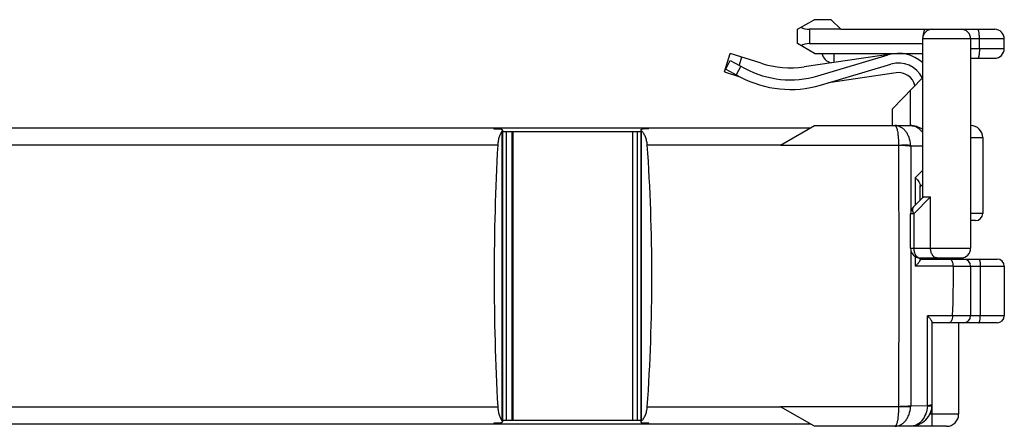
# Model space of a CAD drawing. Header units: millimetres. Extents: x 0 to 420, y 0 to 297.
# Tile 4 of 21: x 86 to 127, y 109 to 126. Entities that reach past the tile are written whole.
import ezdxf

# ---------------------------------------------------------------- set-up
doc = ezdxf.new("R2010")
doc.units = ezdxf.units.MM
doc.header["$LTSCALE"] = 23.1
doc.layers.add('T-REX12-TA1-DXF_CONTINUOUS_LINE', color=7, linetype='CONTINUOUS')
doc.layers.add('T-REX12-TXX_DXF_CONTINUOUS_LINE', color=7, linetype='CONTINUOUS')

msp = doc.modelspace()

# ---------------------------------------------------------------- linework, layer by layer
at = {"layer": 'T-REX12-TA1-DXF_CONTINUOUS_LINE', "color": 7, "linetype": 'Continuous'}
for p, q in [((118.1103, 120.4939), (119.515, 121.3049)), ((119.515, 121.3049), (123.505, 121.3049)), ((46.315, 121.2049), (119.3418, 121.2049)), ((106.1898, 121.1742), (106.3794, 121.175)), ((106.5398, 121.1115), (106.5398, 108.9982)), ((106.5398, 121.0549), (112.305, 121.0549)), ((106.9269, 121.0549), (106.9269, 109.0549)), ((106.9722, 121.0549), (106.9722, 109.0549)), ((111.9601, 109.0549), (111.9601, 121.0549)), ((112.305, 121.1277), (112.305, 108.9821)), ((112.4445, 121.1782), (112.6341, 121.1777)), ((112.5574, 121.1779), (112.5574, 121.2049)), ((126.515, 120.8049), (126.515, 117.6549)), ((123.915, 118.7549), (124.015, 118.8549)), ((123.915, 118.2049), (123.915, 118.8171)), ((126.215, 117.3549), (126.015, 117.3549)), ((123.9145, 115.7549), (127.115, 115.7549)), ((123.915, 115.7386), (123.915, 115.8049)), ((125.515, 115.8049), (125.515, 115.7549)), ((126.015, 115.4549), (126.015, 113.4049)), ((127.415, 115.4549), (127.415, 113.4049)), ((124.415, 108.8049), (124.415, 113.1195)), ((127.115, 113.1049), (124.415, 113.1049)), ((125.515, 113.1049), (125.515, 109.3049)), ((118.1068, 109.6179), (118.1103, 109.6159)), ((119.515, 108.8049), (118.1103, 109.6159)), ((106.3794, 108.9348), (106.1898, 108.9355)), ((106.5398, 109.0549), (112.305, 109.0549)), ((112.6341, 108.9321), (112.4445, 108.9316)), ((112.5574, 108.9049), (112.5574, 108.9319)), ((46.315, 108.9049), (119.3418, 108.9049)), ((125.015, 108.8049), (119.515, 108.8049))]:
    msp.add_line(p, q, dxfattribs=at)
at = {"layer": 'T-REX12-TA1-DXF_CONTINUOUS_LINE', "color": 9, "linetype": 'Continuous'}
for p, q in [((106.5246, 109.0366), (106.5246, 121.0731)), ((106.7024, 121.0549), (106.7024, 109.0549)), ((112.1392, 121.0549), (112.1392, 109.0549)), ((112.3307, 109.0294), (112.3307, 121.0804)), ((126.015, 120.8049), (126.515, 120.8049)), ((106.3461, 120.4919), (62.0098, 120.4919)), ((118.1068, 120.4919), (112.566, 120.4919)), ((118.1103, 120.4939), (118.1068, 120.4919)), ((118.1103, 120.4939), (123.0201, 120.4939)), ((123.5224, 120.4611), (124.015, 120.4618)), ((123.5224, 120.4611), (123.5234, 117.7204)), ((123.7144, 119.1303), (124.015, 119.4345)), ((123.7144, 119.1303), (123.7145, 118.0044)), ((126.515, 117.6549), (126.015, 117.6549)), ((123.5237, 116.1224), (123.5237, 115.0549)), ((123.7145, 115.859), (123.7145, 115.4565)), ((125.296, 115.4566), (123.7145, 115.4565)), ((125.296, 115.4549), (127.415, 115.4549)), ((126.415, 115.4549), (126.415, 113.4049)), ((124.2143, 109.6559), (124.2145, 113.3981)), ((125.2642, 113.3979), (124.2145, 113.3981)), ((125.2644, 113.4049), (127.415, 113.4049)), ((62.0098, 109.6179), (106.3461, 109.6179)), ((112.566, 109.6179), (118.1068, 109.6179)), ((123.0201, 109.6159), (118.1103, 109.6159)), ((124.214, 109.6476), (123.5224, 109.6486)), ((125.515, 109.3049), (124.3171, 109.3049))]:
    msp.add_line(p, q, dxfattribs=at)
at = {"layer": 'T-REX12-TA1-DXF_CONTINUOUS_LINE', "color": 7, "linetype": 'Continuous'}
for centre, radius, start, end in [((123.505, 120.3949), 0.91, 55.9102, 90), ((126.015, 120.8049), 0.5, 0, 90), ((205.5832, 115.0549), 99.3859, 176.864018, 183.135982), ((34.9738, 115.0549), 77.7825, 355.991758, 4.008242), ((126.215, 117.6549), 0.3, 270, 360), ((125.715, 115.4549), 0.3, 0, 90), ((127.115, 115.4549), 0.3, 0, 90), ((84.5045, 115.0577), 40.7934, 357.67794, 0.55788), ((125.539, 115.4573), 0.2431, 180.17961, 180.57672), ((125.5202, 113.3947), 0.256, 177.71963, 179.27474), ((125.715, 113.4049), 0.3, 270, 360), ((127.115, 113.4049), 0.3, 270, 360), ((123.505, 109.7149), 0.91, 270, 360), ((125.015, 109.3049), 0.5, 270, 360)]:
    msp.add_arc(centre, radius, start, end, dxfattribs=at)
at = {"layer": 'T-REX12-TA1-DXF_CONTINUOUS_LINE', "color": 9, "linetype": 'Continuous'}
for centre, radius, start, end in [((122.9451, 120.4898), 0.0751, 0.03411, 3.10021), ((122.4473, 120.4093), 1.0763, 2.76336, 4.50897), ((122.9451, 109.62), 0.0751, 356.89957, 359.96571), ((122.4481, 109.7005), 1.0756, 355.49021, 357.23704), ((124.1018, 109.6559), 0.1125, 355.80734, 359.99613)]:
    msp.add_arc(centre, radius, start, end, dxfattribs=at)
for points, knots in [([(122.8682, 121.3049), (122.8731, 121.3049), (122.8839, 121.3015), (122.8978, 121.2889), (122.9111, 121.2695), (122.9241, 121.2431), (122.9366, 121.2098), (122.9487, 121.1698), (122.9601, 121.1234), (122.975, 121.0499), (122.9909, 120.9452), (123.0054, 120.8064), (123.0155, 120.6539), (123.0191, 120.5482), (123.0201, 120.4939)], [0, 0, 0, 0, 0.0170667, 0.0382065, 0.0656441, 0.1002731, 0.1423567, 0.191849, 0.2485248, 0.3120361, 0.4577117, 0.6245299, 0.8072456, 1, 1, 1, 1]), ([(123.5203, 120.4939), (123.5118, 120.6016), (123.4786, 120.7603), (123.3923, 120.9506), (123.3111, 121.073), (123.215, 121.1733), (123.1067, 121.2481), (122.9899, 121.2944), (122.9083, 121.3049), (122.8682, 121.3049)], [0, 0, 0, 0, 0.2852818, 0.4209554, 0.5497858, 0.6711907, 0.7855503, 0.8943294, 1, 1, 1, 1]), ([(123.505, 121.3049), (123.5524, 121.3049), (123.6489, 121.2924), (123.7864, 121.2372), (123.912, 121.1485), (123.9828, 121.0713), (124.015, 121.0289)], [0, 0, 0, 0, 0.2373343, 0.4804333, 0.7338237, 1, 1, 1, 1]), ([(123.0201, 120.4939), (123.1114, 120.4977), (123.2431, 120.5009), (123.41, 120.4991), (123.4853, 120.496), (123.5203, 120.4939)], [0, 0, 0, 0, 0.547899, 0.7898856, 1, 1, 1, 1]), ([(123.0202, 120.4899), (123.0204, 120.0381), (123.0214, 118.2265), (123.0218, 116.4148), (123.0218, 115.0549)], [0, 0, 0, 0, 0.2493403, 1, 1, 1, 1]), ([(123.0202, 120.4899), (123.112, 120.4887), (123.2444, 120.4845), (123.4118, 120.473), (123.4874, 120.4655), (123.5224, 120.4611)], [0, 0, 0, 0, 0.5474229, 0.7895449, 1, 1, 1, 1]), ([(126.355, 115.7549), (126.357, 115.7549), (126.3615, 115.7537), (126.3674, 115.7489), (126.373, 115.7415), (126.3785, 115.7314), (126.3837, 115.7188), (126.3908, 115.6972), (126.3984, 115.6646), (126.4056, 115.6196), (126.4109, 115.5683), (126.4142, 115.5127), (126.415, 115.4744), (126.415, 115.4549)], [0, 0, 0, 0, 0.0192237, 0.0422465, 0.0713062, 0.1073777, 0.1507645, 0.2014186, 0.3233261, 0.4695793, 0.6351723, 0.8141586, 1, 1, 1, 1]), ([(123.0218, 115.0549), (123.0218, 114.6011), (123.0217, 112.7895), (123.021, 110.9778), (123.0202, 109.6199)], [0, 0, 0, 0, 0.250469, 1, 1, 1, 1]), ([(123.5237, 115.0549), (123.5237, 114.6035), (123.5236, 112.8014), (123.5231, 110.9993), (123.5224, 109.6486)], [0, 0, 0, 0, 0.2504686, 1, 1, 1, 1]), ([(126.355, 113.1049), (126.357, 113.1049), (126.3615, 113.1061), (126.3674, 113.1109), (126.373, 113.1183), (126.3785, 113.1283), (126.3837, 113.141), (126.3908, 113.1625), (126.3984, 113.1952), (126.4056, 113.2402), (126.4109, 113.2914), (126.4142, 113.3471), (126.415, 113.3854), (126.415, 113.4049)], [0, 0, 0, 0, 0.0192237, 0.0422465, 0.0713062, 0.1073777, 0.1507645, 0.2014186, 0.3233261, 0.4695793, 0.6351723, 0.8141586, 1, 1, 1, 1]), ([(122.8682, 108.8049), (122.9083, 108.8049), (122.9899, 108.8154), (123.1067, 108.8617), (123.215, 108.9364), (123.3111, 109.0367), (123.3923, 109.1592), (123.4786, 109.3494), (123.5118, 109.5082), (123.5203, 109.6159)], [0, 0, 0, 0, 0.1056707, 0.2144498, 0.3288093, 0.4502142, 0.5790446, 0.7147182, 1, 1, 1, 1]), ([(123.0201, 109.6159), (123.0191, 109.5616), (123.0155, 109.4559), (123.0054, 109.3034), (122.9909, 109.1646), (122.975, 109.0598), (122.9601, 108.9864), (122.9487, 108.94), (122.9366, 108.9), (122.9241, 108.8667), (122.9111, 108.8402), (122.8978, 108.8209), (122.8839, 108.8082), (122.8731, 108.8049), (122.8682, 108.8049)], [0, 0, 0, 0, 0.1927545, 0.3754701, 0.5422883, 0.687964, 0.7514753, 0.8081512, 0.8576434, 0.8997271, 0.934356, 0.9617938, 0.9829335, 1, 1, 1, 1]), ([(123.5203, 109.6159), (123.4853, 109.6137), (123.41, 109.6107), (123.2431, 109.6089), (123.1114, 109.6121), (123.0201, 109.6159)], [0, 0, 0, 0, 0.2101144, 0.452101, 1, 1, 1, 1]), ([(123.5224, 109.6486), (123.4874, 109.6443), (123.4118, 109.6368), (123.2444, 109.6252), (123.112, 109.6211), (123.0202, 109.6199)], [0, 0, 0, 0, 0.2104551, 0.4525771, 1, 1, 1, 1]), ([(124.214, 109.6476), (124.2076, 109.5364), (124.1641, 109.3209), (124.0318, 109.0844), (123.8881, 108.942), (123.7686, 108.864), (123.6394, 108.8158), (123.5494, 108.8049), (123.505, 108.8049)], [0, 0, 0, 0, 0.2769993, 0.5376231, 0.660017, 0.7769792, 0.8896695, 1, 1, 1, 1]), ([(124.4125, 109.6476), (124.4125, 109.6472), (124.4111, 109.6463), (124.4087, 109.6458), (124.4045, 109.6451), (124.3959, 109.6443), (124.3812, 109.6437), (124.3589, 109.6435), (124.3307, 109.6438), (124.2967, 109.6446), (124.2571, 109.6459), (124.229, 109.647), (124.214, 109.6476)], [0, 0, 0, 0, 0.006453, 0.019595, 0.0404246, 0.0691103, 0.1500633, 0.2620634, 0.4042914, 0.5756313, 0.7747393, 1, 1, 1, 1]), ([(124.415, 109.7149), (124.415, 109.712), (124.4126, 109.7073), (124.4074, 109.7024), (124.3989, 109.6967), (124.384, 109.6899), (124.3614, 109.6825), (124.3327, 109.6753), (124.2982, 109.6683), (124.2581, 109.6617), (124.2295, 109.6578), (124.2143, 109.6559)], [0, 0, 0, 0, 0.0404972, 0.067154, 0.0995733, 0.1835856, 0.2944862, 0.432392, 0.5966883, 0.7863503, 1, 1, 1, 1])]:
    msp.add_open_spline(points, degree=3, knots=knots, dxfattribs=at)
at = {"layer": 'T-REX12-TA1-DXF_CONTINUOUS_LINE', "color": 7, "linetype": 'Continuous'}
for points, knots in [([(106.1745, 121.2049), (106.176, 121.2049), (106.1783, 121.2034), (106.1805, 121.2004), (106.1833, 121.1953), (106.1866, 121.1865), (106.1887, 121.1787), (106.1898, 121.1742)], [0, 0, 0, 0, 0.1218495, 0.2087804, 0.318005, 0.6088753, 1, 1, 1, 1]), ([(106.5246, 121.0731), (106.4993, 121.0399), (106.4527, 120.9614), (106.3999, 120.8251), (106.3621, 120.6656), (106.3494, 120.5514), (106.3461, 120.4919)], [0, 0, 0, 0, 0.2036381, 0.4413549, 0.7098092, 1, 1, 1, 1]), ([(106.3794, 121.175), (106.4004, 121.1751), (106.4311, 121.1735), (106.4697, 121.1672), (106.4941, 121.1604), (106.514, 121.1515), (106.5288, 121.1403), (106.538, 121.1267), (106.5398, 121.1165), (106.5398, 121.1115)], [0, 0, 0, 0, 0.3371564, 0.4909209, 0.6269202, 0.7424329, 0.8386341, 0.9213391, 1, 1, 1, 1]), ([(106.5398, 121.1115), (106.5398, 121.1084), (106.5382, 121.0945), (106.5312, 121.0817), (106.5246, 121.0731)], [0, 0, 0, 0, 0.2245043, 1, 1, 1, 1]), ([(112.305, 121.1277), (112.305, 121.1317), (112.3066, 121.1401), (112.3145, 121.1511), (112.3273, 121.1599), (112.3443, 121.1669), (112.3652, 121.1721), (112.399, 121.1771), (112.4259, 121.1783), (112.4445, 121.1782)], [0, 0, 0, 0, 0.0753462, 0.1545476, 0.2479763, 0.3616655, 0.4969506, 0.6516836, 1, 1, 1, 1]), ([(112.3307, 121.0804), (112.3233, 121.0876), (112.3115, 121.1017), (112.305, 121.1197), (112.305, 121.1277)], [0, 0, 0, 0, 0.5641208, 1, 1, 1, 1]), ([(112.566, 120.4919), (112.5618, 120.5527), (112.5448, 120.6701), (112.4945, 120.8329), (112.4241, 120.9711), (112.3632, 121.0482), (112.3307, 121.0804)], [0, 0, 0, 0, 0.2832693, 0.548141, 0.7876, 1, 1, 1, 1]), ([(112.6341, 121.1777), (112.633, 121.1817), (112.631, 121.1886), (112.628, 121.1964), (112.6253, 121.2009), (112.6232, 121.2036), (112.621, 121.2049), (112.6196, 121.2049)], [0, 0, 0, 0, 0.3876302, 0.6768828, 0.786206, 0.8739767, 1, 1, 1, 1]), ([(123.7144, 119.1303), (123.7441, 119.1048), (123.7973, 119.054), (123.8529, 118.9846), (123.8849, 118.9297), (123.9066, 118.8804), (123.915, 118.8418), (123.915, 118.8171)], [0, 0, 0, 0, 0.3079559, 0.5769071, 0.6964734, 0.8063301, 1, 1, 1, 1]), ([(123.915, 115.7386), (123.915, 115.7353), (123.9141, 115.7279), (123.9099, 115.7109), (123.8998, 115.6863), (123.8823, 115.6539), (123.8589, 115.618), (123.8301, 115.5794), (123.7832, 115.5236), (123.7432, 115.4831), (123.7145, 115.4565)], [0, 0, 0, 0, 0.0285928, 0.0631745, 0.1490186, 0.2547153, 0.3774798, 0.5150372, 0.6655706, 1, 1, 1, 1]), ([(125.296, 115.4566), (125.2958, 115.4958), (125.2895, 115.5534), (125.2681, 115.6243), (125.2475, 115.6694), (125.2228, 115.7062), (125.1951, 115.7336), (125.1654, 115.7508), (125.1441, 115.7549), (125.1341, 115.7549)], [0, 0, 0, 0, 0.3199467, 0.4680851, 0.6031908, 0.7231355, 0.8275494, 0.9183035, 1, 1, 1, 1]), ([(124.415, 113.1195), (124.415, 113.1227), (124.4141, 113.1298), (124.4098, 113.1463), (124.3997, 113.1704), (124.3822, 113.2022), (124.3587, 113.2377), (124.3299, 113.2758), (124.283, 113.3312), (124.2431, 113.3716), (124.2145, 113.3981)], [0, 0, 0, 0, 0.0276908, 0.0615548, 0.14645, 0.2517185, 0.3744654, 0.5123468, 0.6635042, 1, 1, 1, 1]), ([(125.2642, 113.3979), (125.2637, 113.3592), (125.2571, 113.3023), (125.2359, 113.2325), (125.2157, 113.1883), (125.1917, 113.1524), (125.165, 113.1257), (125.1364, 113.1089), (125.116, 113.1049), (125.1064, 113.1049)], [0, 0, 0, 0, 0.3233819, 0.4723072, 0.6075742, 0.7271035, 0.830593, 0.9199892, 1, 1, 1, 1]), ([(106.3461, 109.6179), (106.3494, 109.5584), (106.3621, 109.4441), (106.3999, 109.2846), (106.4527, 109.1483), (106.4993, 109.0698), (106.5246, 109.0366)], [0, 0, 0, 0, 0.2901908, 0.5586451, 0.7963619, 1, 1, 1, 1]), ([(112.3307, 109.0294), (112.3632, 109.0615), (112.4241, 109.1386), (112.4945, 109.2769), (112.5448, 109.4397), (112.5618, 109.557), (112.566, 109.6179)], [0, 0, 0, 0, 0.2124, 0.451859, 0.7167307, 1, 1, 1, 1]), ([(106.1898, 108.9355), (106.1887, 108.9311), (106.1866, 108.9233), (106.1833, 108.9145), (106.1805, 108.9094), (106.1783, 108.9064), (106.176, 108.9049), (106.1745, 108.9049)], [0, 0, 0, 0, 0.3911247, 0.681995, 0.7912196, 0.8781505, 1, 1, 1, 1]), ([(106.5398, 108.9982), (106.5398, 108.9933), (106.538, 108.9831), (106.5288, 108.9695), (106.514, 108.9582), (106.4941, 108.9493), (106.4697, 108.9426), (106.4311, 108.9362), (106.4004, 108.9347), (106.3794, 108.9348)], [0, 0, 0, 0, 0.0786609, 0.1613659, 0.2575671, 0.3730798, 0.5090791, 0.6628436, 1, 1, 1, 1]), ([(106.5246, 109.0366), (106.527, 109.0335), (106.5348, 109.0221), (106.5398, 109.0082), (106.5398, 108.9982)], [0, 0, 0, 0, 0.2820847, 1, 1, 1, 1]), ([(112.305, 108.9821), (112.305, 108.9901), (112.3115, 109.0081), (112.3233, 109.0221), (112.3307, 109.0294)], [0, 0, 0, 0, 0.4358792, 1, 1, 1, 1]), ([(112.4445, 108.9316), (112.4259, 108.9315), (112.399, 108.9327), (112.3652, 108.9377), (112.3443, 108.9429), (112.3273, 108.9498), (112.3145, 108.9587), (112.3066, 108.9697), (112.305, 108.9781), (112.305, 108.9821)], [0, 0, 0, 0, 0.3483164, 0.5030494, 0.6383345, 0.7520237, 0.8454524, 0.9246538, 1, 1, 1, 1]), ([(112.6196, 108.9049), (112.621, 108.9049), (112.6232, 108.9062), (112.6253, 108.9089), (112.628, 108.9134), (112.631, 108.9212), (112.633, 108.9281), (112.6341, 108.9321)], [0, 0, 0, 0, 0.1260233, 0.213794, 0.3231172, 0.6123698, 1, 1, 1, 1])]:
    msp.add_open_spline(points, degree=3, knots=knots, dxfattribs=at)
at = {"layer": 'T-REX12-TXX_DXF_CONTINUOUS_LINE', "color": 7, "linetype": 'Continuous'}
for p, q in [((118.815, 125.3065), (119.505, 125.7049)), ((120.215, 125.7049), (119.505, 125.7049)), ((120.615, 125.3049), (120.215, 125.7049)), ((118.815, 124.709), (118.815, 125.3065)), ((120.6133, 125.3065), (119.315, 125.3065)), ((120.615, 125.3049), (125.615, 125.3049)), ((124.015, 124.9049), (124.015, 118.3049)), ((125.6172, 125.3049), (127.015, 125.3049)), ((126.015, 124.9049), (126.015, 116.2049)), ((127.415, 124.5049), (127.415, 124.9049)), ((119.515, 124.3049), (118.815, 124.709)), ((119.315, 124.709), (124.015, 124.709)), ((115.7713, 123.5429), (116.015, 124.3049)), ((117.2964, 123.895), (116.015, 124.3049)), ((122.7978, 124.2891), (119.0942, 123.747)), ((119.515, 124.3049), (124.015, 124.3049)), ((119.6549, 123.3708), (122.5875, 124.2427)), ((126.015, 124.1049), (127.015, 124.1049)), ((115.8267, 123.6519), (116.015, 124.0049)), ((116.015, 124.0049), (116.6326, 123.6755)), ((119.7689, 122.9874), (122.7015, 123.8593)), ((115.7713, 123.5429), (116.4206, 123.3352)), ((115.8267, 123.6519), (116.4444, 123.3225)), ((122.9136, 123.4975), (120.0996, 123.0857)), ((122.765, 122.0049), (124.015, 123.2906)), ((122.765, 121.3049), (122.765, 122.0049)), ((124.0309, 118.3208), (123.6321, 117.922)), ((123.515, 116.2049), (123.515, 117.6392)), ((123.915, 115.8049), (125.615, 115.8049))]:
    msp.add_line(p, q, dxfattribs=at)
at = {"layer": 'T-REX12-TXX_DXF_CONTINUOUS_LINE', "color": 9, "linetype": 'Continuous'}
for p, q in [((119.315, 125.3065), (119.315, 124.709)), ((127.415, 124.9049), (124.015, 124.9049)), ((126.3807, 124.5049), (126.3807, 124.9049)), ((126.015, 124.5049), (127.415, 124.5049)), ((116.4912, 124.1526), (116.3815, 123.8094)), ((120.3188, 124.3049), (120.3188, 123.9263)), ((123.1915, 124.294), (123.1807, 124.3049)), ((116.4561, 123.7696), (116.2679, 123.4166)), ((116.2576, 123.4222), (116.2475, 123.3906)), ((123.515, 121.3046), (123.515, 122.7763)), ((123.6483, 117.6392), (124.3483, 118.3392)), ((124.3483, 116.2049), (124.3483, 118.3392)), ((123.6483, 117.6392), (123.515, 117.6392)), ((123.6483, 117.6392), (123.6483, 116.2049)), ((123.515, 116.2049), (126.015, 116.2049))]:
    msp.add_line(p, q, dxfattribs=at)
msp.add_arc((124.915, 124.9049), 0.9, 153.6122, 180, dxfattribs=at)
at = {"layer": 'T-REX12-TXX_DXF_CONTINUOUS_LINE', "color": 7, "linetype": 'Continuous'}
for centre, radius, start, end in [((124.415, 124.9049), 0.4, 90, 180), ((125.615, 124.9049), 0.4, 0, 90), ((127.015, 124.9049), 0.4, 0, 90), ((127.015, 124.5049), 0.4, 270, 360), ((120.3188, 124.4049), 0.5, 191.5389, 259.6808), ((123.015, 122.8049), 1.5, 48.17854, 106.55845), ((118.515, 127.2049), 4, 241.92751, 286.55845), ((118.515, 127.7049), 4, 252.26306, 278.32633), ((123.015, 122.8049), 1.1, 25.68539, 106.55845), ((118.515, 127.2049), 4.4, 241.92751, 286.55845), ((123.015, 122.8049), 0.7, 13.08302, 98.32633), ((123.915, 117.6392), 0.4, 135, 180), ((123.915, 116.2049), 0.4, 180, 270), ((125.615, 116.2049), 0.4, 270, 360)]:
    msp.add_arc(centre, radius, start, end, dxfattribs=at)
for centre, start_param, end_param in [((119.315, 125.5952), -2.3561945, -1.5707963), ((119.315, 124.4204), 1.5707963, 2.3561945)]:
    msp.add_ellipse(centre, major_axis=(0.5, 0), ratio=0.5773503, start_param=start_param, end_param=end_param, dxfattribs=at)
at = {"layer": 'T-REX12-TXX_DXF_CONTINUOUS_LINE', "color": 9, "linetype": 'Continuous'}
for points, knots in [([(126.3807, 124.9049), (126.3807, 124.9309), (126.3799, 124.982), (126.3761, 125.0561), (126.3699, 125.1244), (126.3628, 125.1765), (126.3558, 125.2132), (126.3505, 125.2365), (126.3448, 125.2567), (126.3387, 125.2735), (126.3325, 125.2869), (126.3261, 125.2967), (126.3193, 125.3031), (126.314, 125.3049), (126.3117, 125.3049)], [0, 0, 0, 0, 0.1877529, 0.3685009, 0.5355639, 0.6828311, 0.7473852, 0.8051393, 0.8556571, 0.898635, 0.933955, 0.9618172, 0.983077, 1, 1, 1, 1]), ([(126.3807, 124.5049), (126.3807, 124.4789), (126.3799, 124.4278), (126.3761, 124.3537), (126.3699, 124.2853), (126.3628, 124.2333), (126.3558, 124.1966), (126.3505, 124.1732), (126.3448, 124.153), (126.3387, 124.1362), (126.3325, 124.1229), (126.3261, 124.113), (126.3193, 124.1066), (126.314, 124.1049), (126.3117, 124.1049)], [0, 0, 0, 0, 0.1877529, 0.3685009, 0.5355639, 0.6828311, 0.7473852, 0.8051393, 0.8556571, 0.898635, 0.933955, 0.9618172, 0.983077, 1, 1, 1, 1]), ([(123.6321, 117.922), (123.6253, 117.9152), (123.6131, 117.8994), (123.6007, 117.8711), (123.5943, 117.8387), (123.5936, 117.7888), (123.6089, 117.7196), (123.6332, 117.6665), (123.6483, 117.6392)], [0, 0, 0, 0, 0.0961048, 0.1963825, 0.3042492, 0.4219798, 0.6900419, 1, 1, 1, 1]), ([(123.6483, 116.2049), (123.6483, 116.1534), (123.6608, 116.0542), (123.7086, 115.9415), (123.7641, 115.872), (123.8105, 115.8341), (123.8614, 115.8103), (123.8974, 115.8049), (123.915, 115.8049)], [0, 0, 0, 0, 0.2928896, 0.562352, 0.6839175, 0.7960024, 0.9002473, 1, 1, 1, 1]), ([(124.615, 115.8049), (124.5974, 115.8049), (124.5614, 115.8103), (124.5105, 115.8341), (124.4641, 115.872), (124.4086, 115.9415), (124.3608, 116.0542), (124.3483, 116.1534), (124.3483, 116.2049)], [0, 0, 0, 0, 0.0997527, 0.2039976, 0.3160825, 0.437648, 0.7071104, 1, 1, 1, 1])]:
    msp.add_open_spline(points, degree=3, knots=knots, dxfattribs=at)
at = {"layer": 'T-REX12-TXX_DXF_CONTINUOUS_LINE', "color": 7, "linetype": 'Continuous'}
msp.add_open_spline([(124.0309, 118.3208), (124.042, 118.3319), (124.0683, 118.3415), (124.1063, 118.3467), (124.1439, 118.3483), (124.1872, 118.3478), (124.256, 118.3449), (124.3103, 118.3414), (124.3483, 118.3392)], degree=3, knots=[0, 0, 0, 0, 0.1460068, 0.2434844, 0.3595377, 0.4940951, 0.6464189, 1, 1, 1, 1], dxfattribs=at)

doc.saveas('drawing.dxf')
